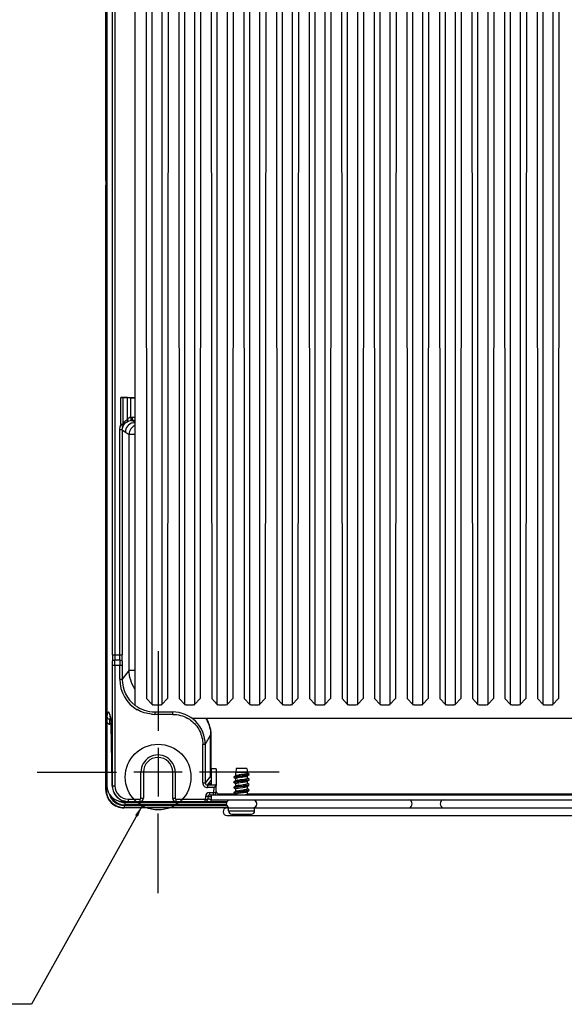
# Model space of a CAD drawing. Header units: inches. Extents: x 0 to 117, y 0 to 83.
# Tile 55 of 60: x 75.53 to 82.11, y 31.72 to 43.62. Entities that reach past the tile are written whole.
import ezdxf

# ---------------------------------------------------------------- set-up
doc = ezdxf.new("R2010")
doc.units = ezdxf.units.IN
doc.header["$LTSCALE"] = 6.431102
doc.header["$MEASUREMENT"] = 0
doc.linetypes.add('CENTER', pattern=[0.6, 0.375, -0.075, 0.075, -0.075])
doc.layers.get('0').update_dxf_attribs({"linetype": 'CONTINUOUS'})
doc.layers.add('DEFAULT_1', color=7, linetype='CENTER')
doc.styles.get("Standard").update_dxf_attribs({"font": 'txt', "width": 0.8})
doc.dimstyles.get("Standard").update_dxf_attribs({"dimtxt": 0.78125, "dimasz": 0.14, "dimexe": 0.18, "dimexo": 0.0625, "dimgap": 0.09, "dimtad": 1, "dimdec": 3, "dimzin": 4, "dimdsep": 46, "dimtxsty": 'STANDARD', "dimblk": '_FILLED', "dimblk1": '_FILLED', "dimblk2": '_FILLED', "dimcen": 0.09, "dimadec": 0, "dimazin": 0, "dimtp": 0.001, "dimtm": 0.001, "dimtfac": 1, "dimtdec": 3, "dimtofl": 0, "dimtmove": 0, "dimatfit": 3, "dimldrblk": '_FILLED', "dimfxl": 1, "dimtolj": 1, "dimtzin": 4, "dimarcsym": 0})

# ---------------------------------------------------------------- blocks, each defined once
blk = doc.blocks.new('_FILLED')
at = {"color": 0, "linetype": 'BYBLOCK'}
blk.add_solid([(0, 0), (-1, 0.143), (-1, -0.143)], dxfattribs=at)

msp = doc.modelspace()

# ---------------------------------------------------------------- linework, layer by layer
at = {"color": 7, "linetype": 'CONTINUOUS'}
for p, q in [((76.57, 41.684), (76.57, 52.811)), ((76.575, 41.995), (76.575, 52.612)), ((76.58, 51.398), (76.58, 35.162)), ((76.648, 35.948), (76.648, 50.988)), ((76.678, 50.988), (76.678, 35.948)), ((76.924, 35.337), (76.924, 49.441)), ((77.052, 49.441), (77.061, 35.42)), ((77.324, 49.441), (77.315, 35.42)), ((77.446, 49.441), (77.455, 35.42)), ((77.717, 49.441), (77.709, 35.42)), ((77.84, 49.441), (77.849, 35.42)), ((78.111, 49.441), (78.102, 35.42)), ((78.234, 49.441), (78.242, 35.42)), ((78.505, 49.441), (78.496, 35.42)), ((78.627, 49.441), (78.636, 35.42)), ((78.899, 49.441), (78.89, 35.42)), ((79.021, 49.441), (79.03, 35.42)), ((79.292, 49.441), (79.283, 35.42)), ((79.415, 49.441), (79.424, 35.42)), ((79.686, 49.441), (79.677, 35.42)), ((79.808, 49.441), (79.817, 35.42)), ((80.08, 49.441), (80.071, 35.42)), ((80.202, 49.441), (80.211, 35.42)), ((80.473, 49.441), (80.465, 35.42)), ((80.596, 49.441), (80.605, 35.42)), ((80.867, 49.441), (80.858, 35.42)), ((80.989, 49.441), (80.998, 35.42)), ((81.261, 49.441), (81.252, 35.42)), ((81.383, 49.441), (81.392, 35.42)), ((81.654, 49.441), (81.646, 35.42)), ((81.777, 49.441), (81.786, 35.42)), ((82.048, 49.441), (82.039, 35.42)), ((77.129, 35.347), (77.129, 49.358)), ((77.247, 49.358), (77.247, 35.347)), ((77.523, 35.347), (77.523, 49.358)), ((77.641, 49.358), (77.641, 35.347)), ((77.916, 35.347), (77.916, 49.358)), ((78.035, 49.358), (78.035, 35.347)), ((78.31, 35.347), (78.31, 49.358)), ((78.428, 49.358), (78.428, 35.347)), ((78.704, 35.347), (78.704, 49.358)), ((78.822, 49.358), (78.822, 35.347)), ((79.098, 35.347), (79.098, 49.358)), ((79.216, 49.358), (79.216, 35.347)), ((79.491, 35.347), (79.491, 49.358)), ((79.609, 49.358), (79.609, 35.347)), ((79.885, 35.347), (79.885, 49.358)), ((80.003, 49.358), (80.003, 35.347)), ((80.279, 35.347), (80.279, 49.358)), ((80.397, 49.358), (80.397, 35.347)), ((80.672, 35.347), (80.672, 49.358)), ((80.79, 49.358), (80.79, 35.347)), ((81.066, 35.347), (81.066, 49.358)), ((81.184, 49.358), (81.184, 35.347)), ((81.46, 35.347), (81.46, 49.358)), ((81.578, 49.358), (81.578, 35.347)), ((81.853, 35.347), (81.853, 49.358)), ((81.972, 49.358), (81.972, 35.347)), ((76.575, 41.967), (76.57, 41.684)), ((76.575, 41.995), (76.58, 41.995)), ((76.575, 41.995), (76.575, 41.967)), ((76.575, 34.319), (76.575, 41.856)), ((76.575, 41.856), (76.58, 41.854)), ((76.57, 41.682), (76.57, 41.684)), ((76.57, 41.571), (76.572, 41.684)), ((76.57, 41.574), (76.57, 41.573)), ((76.57, 34.314), (76.57, 41.571)), ((76.752, 38.735), (76.752, 39.059)), ((76.752, 39.059), (76.924, 39.059)), ((76.776, 39.059), (76.776, 38.735)), ((76.831, 39.057), (76.776, 39.059)), ((76.831, 38.795), (76.831, 39.057)), ((76.869, 39.056), (76.869, 38.82)), ((76.869, 39.056), (76.924, 39.056)), ((76.869, 38.82), (76.874, 38.781)), ((76.889, 38.821), (76.889, 38.782)), ((76.889, 38.821), (76.924, 38.821)), ((76.749, 38.722), (76.777, 38.711)), ((76.752, 38.735), (76.776, 38.735)), ((76.924, 38.758), (76.889, 38.782)), ((76.924, 38.782), (76.889, 38.782)), ((76.738, 35.948), (76.738, 38.666)), ((76.768, 38.666), (76.738, 38.666)), ((76.768, 38.666), (76.806, 38.64)), ((76.768, 38.666), (76.768, 35.948)), ((76.924, 38.613), (76.85, 38.613)), ((76.85, 35.764), (76.85, 38.613)), ((76.648, 35.948), (76.768, 35.948)), ((76.767, 35.819), (76.649, 35.819)), ((76.649, 34.365), (76.649, 35.819)), ((76.738, 35.883), (76.678, 35.883)), ((76.678, 35.819), (76.678, 34.365)), ((76.737, 35.653), (76.737, 35.819)), ((76.767, 35.819), (76.767, 35.653)), ((76.85, 35.764), (76.767, 35.653)), ((76.85, 35.764), (76.924, 35.764)), ((76.737, 35.653), (76.767, 35.653)), ((77.061, 35.42), (77.129, 35.347)), ((77.247, 35.347), (77.315, 35.42)), ((77.455, 35.42), (77.523, 35.347)), ((77.641, 35.347), (77.709, 35.42)), ((77.849, 35.42), (77.916, 35.347)), ((78.035, 35.347), (78.102, 35.42)), ((78.242, 35.42), (78.31, 35.347)), ((78.428, 35.347), (78.496, 35.42)), ((78.636, 35.42), (78.704, 35.347)), ((78.822, 35.347), (78.89, 35.42)), ((79.03, 35.42), (79.098, 35.347)), ((79.216, 35.347), (79.283, 35.42)), ((79.424, 35.42), (79.491, 35.347)), ((79.609, 35.347), (79.677, 35.42)), ((79.817, 35.42), (79.885, 35.347)), ((80.003, 35.347), (80.071, 35.42)), ((80.211, 35.42), (80.279, 35.347)), ((80.397, 35.347), (80.465, 35.42)), ((80.605, 35.42), (80.672, 35.347)), ((80.79, 35.347), (80.858, 35.42)), ((80.998, 35.42), (81.066, 35.347)), ((81.184, 35.347), (81.252, 35.42)), ((81.392, 35.42), (81.46, 35.347)), ((81.578, 35.347), (81.646, 35.42)), ((81.786, 35.42), (81.853, 35.347)), ((81.972, 35.347), (82.039, 35.42)), ((77.16, 35.259), (77.377, 35.259)), ((77.16, 35.259), (77.16, 35.229)), ((77.377, 35.229), (77.16, 35.229)), ((77.377, 35.229), (77.377, 35.259)), ((76.582, 35.136), (76.583, 34.365)), ((76.618, 35.109), (76.618, 35.169)), ((76.634, 35.108), (76.618, 35.109)), ((76.631, 35.159), (76.632, 35.15)), ((76.632, 35.155), (76.632, 35.15)), ((76.633, 35.143), (76.633, 35.14)), ((76.633, 35.14), (76.633, 35.135)), ((76.633, 35.135), (76.633, 35.128)), ((76.633, 35.128), (76.634, 35.118)), ((76.634, 35.118), (76.634, 35.107)), ((76.646, 34.42), (76.634, 35.107)), ((77.61, 35.182), (83.035, 35.182)), ((76.634, 35.098), (76.634, 35.098)), ((77.771, 34.865), (77.741, 34.865)), ((77.741, 34.401), (77.741, 34.865)), ((77.771, 34.865), (77.835, 34.977)), ((77.771, 34.865), (77.771, 34.401)), ((77.84, 34.977), (77.835, 34.977)), ((77.835, 34.484), (77.835, 34.977)), ((77.838, 34.977), (77.838, 34.485)), ((77.84, 34.977), (77.84, 34.57)), ((77.2, 34.823), (77.2, 34.238)), ((76.993, 34.531), (76.908, 34.531)), ((77.023, 34.531), (76.993, 34.531)), ((76.993, 34.216), (76.993, 34.531)), ((77.377, 34.531), (77.023, 34.531)), ((77.023, 34.531), (77.023, 34.216)), ((77.407, 34.531), (77.377, 34.531)), ((77.377, 34.216), (77.377, 34.531)), ((77.492, 34.531), (77.407, 34.531)), ((77.407, 34.531), (77.407, 34.216)), ((77.901, 34.57), (77.842, 34.57)), ((77.842, 34.57), (77.842, 34.379)), ((77.901, 34.57), (77.901, 34.379)), ((78.145, 34.573), (78.139, 34.526)), ((78.28, 34.526), (78.139, 34.526)), ((78.139, 34.489), (78.139, 34.526)), ((78.275, 34.573), (78.145, 34.573)), ((78.262, 34.511), (78.27, 34.513)), ((78.27, 34.513), (78.274, 34.514)), ((78.274, 34.514), (78.289, 34.514)), ((78.275, 34.573), (78.28, 34.526)), ((78.28, 34.514), (78.28, 34.526)), ((78.301, 34.507), (78.289, 34.514)), ((76.646, 34.42), (76.646, 34.421)), ((77.741, 34.401), (77.771, 34.401)), ((77.835, 34.484), (77.771, 34.401)), ((77.798, 34.373), (77.842, 34.43)), ((77.906, 34.458), (77.901, 34.458)), ((77.901, 34.284), (77.906, 34.458)), ((78.117, 34.474), (78.117, 34.468)), ((78.117, 34.411), (78.117, 34.405)), ((78.119, 34.403), (78.118, 34.404)), ((78.131, 34.483), (78.119, 34.476)), ((78.119, 34.466), (78.133, 34.458)), ((78.131, 34.42), (78.119, 34.413)), ((78.141, 34.489), (78.131, 34.483)), ((78.141, 34.426), (78.131, 34.42)), ((78.133, 34.458), (78.141, 34.453)), ((78.139, 34.426), (78.139, 34.453)), ((78.139, 34.363), (78.139, 34.39)), ((78.14, 34.481), (78.159, 34.484)), ((78.14, 34.457), (78.143, 34.459)), ((78.141, 34.489), (78.142, 34.49)), ((78.141, 34.418), (78.16, 34.421)), ((78.144, 34.476), (78.166, 34.479)), ((78.158, 34.495), (78.175, 34.498)), ((78.158, 34.4), (78.175, 34.403)), ((78.159, 34.484), (78.195, 34.488)), ((78.16, 34.421), (78.197, 34.425)), ((78.161, 34.415), (78.198, 34.42)), ((78.17, 34.434), (78.19, 34.437)), ((78.175, 34.403), (78.195, 34.406)), ((78.195, 34.488), (78.22, 34.491)), ((78.195, 34.406), (78.227, 34.41)), ((78.197, 34.425), (78.21, 34.427)), ((78.198, 34.42), (78.21, 34.421)), ((78.203, 34.483), (78.216, 34.485)), ((78.207, 34.471), (78.218, 34.472)), ((78.21, 34.427), (78.223, 34.428)), ((78.21, 34.421), (78.223, 34.422)), ((78.222, 34.442), (78.242, 34.445)), ((78.227, 34.41), (78.246, 34.413)), ((78.228, 34.474), (78.247, 34.477)), ((78.271, 34.482), (78.274, 34.483)), ((78.272, 34.419), (78.274, 34.419)), ((78.274, 34.483), (78.278, 34.484)), ((78.278, 34.484), (78.287, 34.489)), ((78.28, 34.458), (78.28, 34.484)), ((78.28, 34.395), (78.28, 34.421)), ((78.28, 34.392), (78.28, 34.393)), ((78.287, 34.489), (78.301, 34.498)), ((78.298, 34.434), (78.301, 34.435)), ((78.3, 34.497), (78.301, 34.498)), ((78.301, 34.498), (78.302, 34.499)), ((78.302, 34.444), (78.301, 34.444)), ((78.302, 34.505), (78.302, 34.506)), ((78.302, 34.499), (78.302, 34.5)), ((76.575, 34.319), (76.57, 34.314)), ((76.575, 34.319), (76.589, 34.319)), ((76.649, 34.365), (76.678, 34.365)), ((77.904, 34.373), (77.798, 34.373)), ((77.798, 34.373), (77.798, 34.344)), ((77.874, 34.344), (77.798, 34.344)), ((77.821, 34.284), (77.872, 34.284)), ((77.821, 34.284), (77.821, 34.255)), ((77.825, 34.38), (77.825, 34.388)), ((77.846, 34.379), (77.884, 34.379)), ((77.874, 34.344), (77.872, 34.284)), ((77.872, 34.284), (77.901, 34.284)), ((77.872, 34.255), (77.872, 34.284)), ((77.881, 34.351), (77.874, 34.344)), ((78.117, 34.348), (78.117, 34.342)), ((78.117, 34.286), (78.119, 34.287)), ((78.117, 34.285), (78.117, 34.279)), ((78.118, 34.349), (78.119, 34.35)), ((78.131, 34.357), (78.119, 34.35)), ((78.131, 34.294), (78.119, 34.287)), ((78.141, 34.363), (78.131, 34.357)), ((78.141, 34.3), (78.131, 34.294)), ((78.138, 34.355), (78.157, 34.358)), ((78.139, 34.3), (78.139, 34.327)), ((78.139, 34.292), (78.154, 34.294)), ((78.141, 34.363), (78.143, 34.364)), ((78.141, 34.3), (78.142, 34.301)), ((78.142, 34.301), (78.146, 34.303)), ((78.144, 34.27), (78.148, 34.271)), ((78.157, 34.358), (78.193, 34.362)), ((78.157, 34.352), (78.193, 34.356)), ((78.158, 34.306), (78.175, 34.309)), ((78.17, 34.276), (78.189, 34.279)), ((78.172, 34.339), (78.192, 34.342)), ((78.175, 34.309), (78.195, 34.312)), ((78.177, 34.372), (78.197, 34.375)), ((78.189, 34.298), (78.227, 34.303)), ((78.19, 34.293), (78.229, 34.297)), ((78.192, 34.342), (78.223, 34.347)), ((78.193, 34.362), (78.232, 34.366)), ((78.193, 34.356), (78.232, 34.36)), ((78.195, 34.312), (78.227, 34.316)), ((78.197, 34.375), (78.229, 34.38)), ((78.199, 34.28), (78.22, 34.284)), ((78.223, 34.347), (78.243, 34.35)), ((78.227, 34.316), (78.246, 34.319)), ((78.227, 34.303), (78.263, 34.307)), ((78.229, 34.38), (78.248, 34.383)), ((78.229, 34.297), (78.264, 34.301)), ((78.231, 34.285), (78.25, 34.288)), ((78.263, 34.307), (78.28, 34.309)), ((78.264, 34.301), (78.28, 34.304)), ((78.271, 34.293), (78.276, 34.294)), ((78.273, 34.356), (78.277, 34.358)), ((78.276, 34.294), (78.278, 34.295)), ((78.277, 34.358), (78.278, 34.358)), ((78.28, 34.332), (78.28, 34.358)), ((78.28, 34.269), (78.28, 34.295)), ((78.299, 34.308), (78.301, 34.309)), ((78.302, 34.38), (78.301, 34.381)), ((78.302, 34.318), (78.301, 34.318)), ((78.301, 34.309), (78.302, 34.309)), ((76.772, 34.176), (76.834, 34.176)), ((76.804, 34.167), (76.8, 34.163)), ((76.8, 34.163), (78.025, 34.163)), ((76.8, 34.163), (76.8, 34.135)), ((76.804, 34.176), (76.804, 34.167)), ((78.029, 34.167), (76.804, 34.167)), ((76.838, 34.206), (76.983, 34.206)), ((76.838, 34.206), (76.838, 34.176)), ((76.838, 34.176), (78.034, 34.176)), ((76.983, 34.176), (76.983, 34.206)), ((76.993, 34.216), (77.023, 34.216)), ((77.377, 34.216), (77.407, 34.216)), ((77.416, 34.206), (77.771, 34.206)), ((77.416, 34.206), (77.416, 34.176)), ((77.772, 34.237), (77.771, 34.206)), ((77.771, 34.206), (77.801, 34.205)), ((77.771, 34.176), (77.771, 34.206)), ((77.802, 34.236), (77.772, 34.237)), ((77.802, 34.236), (77.801, 34.205)), ((77.821, 34.255), (83.059, 34.255)), ((77.834, 34.236), (77.841, 34.236)), ((77.84, 34.205), (77.84, 34.177)), ((77.842, 34.255), (77.842, 34.196)), ((77.842, 34.196), (83.039, 34.196)), ((78.14, 34.265), (77.926, 34.265)), ((77.94, 34.265), (77.94, 34.258)), ((78.14, 34.265), (78.139, 34.266)), ((78.139, 34.255), (78.139, 34.264)), ((78.141, 34.268), (78.144, 34.27)), ((82.577, 34.265), (78.284, 34.265)), ((78.295, 34.259), (78.298, 34.26)), ((78.299, 34.261), (78.301, 34.261)), ((76.786, 34.098), (76.791, 34.103)), ((78.016, 34.098), (76.786, 34.098)), ((76.791, 34.13), (78.029, 34.13)), ((76.791, 34.13), (76.791, 34.103)), ((78.052, 34.103), (76.791, 34.103)), ((78.025, 34.135), (76.801, 34.135)), ((78.033, 34.101), (82.828, 34.101)), ((78.052, 34.062), (78.052, 34.101)), ((78.052, 34.062), (78.367, 34.062)), ((78.367, 34.062), (78.367, 34.101)), ((78.033, 34.006), (82.848, 34.006)), ((78.092, 34.022), (78.328, 34.022))]:
    msp.add_line(p, q, dxfattribs=at)
for points in [[(76.578, 41.866), (76.577, 41.864), (76.576, 41.863), (76.576, 41.862), (76.576, 41.861), (76.575, 41.86), (76.575, 41.859), (76.575, 41.858), (76.575, 41.857), (76.575, 41.856), (76.575, 41.856), (76.575, 41.855), (76.575, 41.854), (76.575, 41.854)], [(76.575, 41.855), (76.575, 41.855), (76.575, 41.856), (76.575, 41.856), (76.575, 41.856)], [(76.58, 41.869), (76.58, 41.869), (76.579, 41.868), (76.578, 41.867), (76.578, 41.866)], [(76.615, 35.228), (76.615, 35.229), (76.616, 35.227), (76.617, 35.222), (76.619, 35.215), (76.621, 35.207)], [(76.621, 35.207), (76.624, 35.197), (76.626, 35.186), (76.629, 35.173), (76.631, 35.159)], [(76.632, 35.15), (76.632, 35.15), (76.632, 35.149), (76.632, 35.148), (76.633, 35.147), (76.633, 35.146), (76.633, 35.145), (76.633, 35.143)], [(78.119, 34.403), (78.131, 34.396), (78.138, 34.392)], [(78.278, 34.421), (78.289, 34.428), (78.296, 34.432)], [(78.301, 34.444), (78.289, 34.452), (78.282, 34.456)], [(78.301, 34.381), (78.289, 34.389), (78.282, 34.393)], [(78.119, 34.34), (78.131, 34.333), (78.138, 34.329)], [(78.119, 34.277), (78.131, 34.27), (78.139, 34.266)], [(78.278, 34.358), (78.289, 34.365), (78.296, 34.369)], [(78.278, 34.295), (78.288, 34.301), (78.296, 34.306)], [(78.301, 34.318), (78.289, 34.326), (78.282, 34.33)], [(78.297, 34.258), (78.282, 34.267), (78.281, 34.267)]]:
    msp.add_lwpolyline(points, dxfattribs=at)
msp.add_circle((77.201, 34.471), 0.397, dxfattribs=at)
for centre, radius, start, end in [((76.922, 38.651), 0.17, 122.1785, 125.3935), ((76.917, 38.721), 0.113, 136.4099, 138.8267), ((76.924, 38.64), 0.118, 105.4716, 179.9676), ((76.969, 38.613), 0.118, 111.9876, 179.9898), ((76.891, 38.652), 0.13, 100.5195, 106.5628), ((76.889, 38.66), 0.122, 97.2249, 100.5488), ((77.107, 39.092), 0.543, 236.3503, 241.7861), ((83.526, 35.946), 6.878, 179.9808, 180.6182), ((81.619, 35.946), 4.941, 179.9822, 180.7292), ((72.125, 35.946), 4.613, 359.2188, 0.019), ((70.35, 35.946), 6.418, 359.3376, 0.0206), ((71.881, 35.82), 4.768, 359.985, 0.614), ((69.46, 35.821), 7.218, 359.9877, 0.499), ((83.477, 35.821), 6.739, 179.4654, 180.0131), ((81.216, 35.82), 4.449, 179.3421, 180.0161), ((77.16, 35.652), 0.423, 179.9752, 239.9725), ((77.16, 35.652), 0.394, 179.9843, 233.1349), ((77.16, 35.652), 0.423, 264.9112, 269.9817), ((77.377, 34.865), 0.393, 359.9949, 90.0048), ((76.619, 35.208), 0.0392, 258.746, 268.3892), ((74.677, 35.069), 1.958, 1.1601, 1.6637), ((73.84, 35.051), 2.795, 0.977, 1.1797), ((77.376, 34.864), 0.366, 53.7794, 59.9286), ((77.442, 34.977), 0.393, 27.97, 31.4764), ((77.438, 34.976), 0.404, 11.044, 30.8289), ((77.2, 34.531), 0.207, 359.9976, 179.9987), ((77.2, 34.531), 0.177, 0, 180), ((72.461, 34.351), 4.185, 0.1978, 0.9575), ((77.798, 34.401), 0.0571, 179.9905, 269.9943), ((77.798, 34.401), 0.0275, 179.9183, 270.0562), ((78.185, 34.199), 0.28, 99.4886, 100.1802), ((78.201, 34.105), 0.376, 98.6494, 99.4783), ((78.195, 34.08), 0.337, 99.1478, 99.4879), ((78.216, 33.942), 0.476, 97.9591, 99.0984), ((78.262, 33.618), 0.803, 97.224, 97.9812), ((78.227, 34.13), 0.34, 99.9878, 101.359), ((78.238, 34.034), 0.406, 99.6365, 100.8492), ((78.409, 32.483), 2.011, 96.2559, 96.96), ((78.268, 33.896), 0.577, 99.1073, 100.0078), ((78.317, 33.625), 0.884, 98.6289, 99.2624), ((78.333, 33.495), 0.984, 98.5514, 99.1219), ((78.418, 32.96), 1.557, 98.2566, 98.6376), ((78.449, 32.725), 1.762, 98.2235, 98.5588), ((78.841, 28.589), 5.929, 96.1808, 96.3069), ((78.728, 30.768), 3.708, 98.013, 98.3471), ((79.253, 27.169), 7.407, 98.0469, 98.2132), ((78.819, 30.165), 4.349, 98.086, 98.2258), ((77.52, 39.316), 4.925, 278.0654, 278.1914), ((77.784, 37.539), 3.066, 278.0929, 278.2922), ((77.562, 40.521), 6.072, 276.1808, 276.3038), ((77.856, 37.004), 2.558, 278.1292, 278.3642), ((77.711, 39.172), 4.708, 276.2008, 276.3535), ((77.93, 37.134), 2.722, 276.1823, 276.7104), ((77.94, 37.034), 2.627, 276.1898, 276.7368), ((78.006, 36.524), 2.05, 276.2515, 276.9409), ((77.967, 36.874), 2.397, 276.3505, 276.6408), ((78.148, 35.039), 0.602, 279.0416, 279.9119), ((76.791, 34.319), 0.217, 180.0059, 269.9941), ((76.772, 34.366), 0.189, 180.0908, 269.9475), ((76.84, 34.366), 0.193, 180.1965, 188.5931), ((76.835, 34.365), 0.189, 188.605, 270.0018), ((76.839, 34.365), 0.19, 180.0657, 197.9624), ((76.838, 34.365), 0.189, 198.0414, 251.9691), ((76.838, 34.365), 0.159, 180.0072, 270.0182), ((77.821, 34.235), 0.0492, 89.9998, 178.5002), ((77.872, 34.284), 0.0295, 270, 358.5), ((77.96, 34.314), 0.0591, 197.863, 270), ((78.184, 34.024), 0.272, 99.4638, 100.2831), ((78.185, 34.013), 0.277, 99.4758, 100.1684), ((78.204, 33.962), 0.393, 98.2853, 99.6082), ((78.201, 33.912), 0.379, 98.6439, 99.4648), ((78.233, 33.707), 0.587, 97.6449, 98.6246), ((78.245, 33.68), 0.678, 97.4443, 98.3135), ((78.278, 33.38), 0.923, 97.0479, 97.7286), ((78.283, 33.335), 0.962, 97.0002, 97.6618), ((78.228, 34.026), 0.35, 99.9096, 101.2563), ((78.235, 33.897), 0.385, 99.7424, 100.9916), ((78.247, 33.894), 0.452, 99.47, 100.5698), ((78.397, 32.403), 1.907, 96.276, 97.0092), ((78.408, 32.305), 1.999, 96.2591, 96.9622), ((78.272, 33.778), 0.602, 99.0651, 99.9362), ((78.493, 32.233), 2.068, 98.1697, 98.4595), ((77.921, 36.37), 2.107, 278.1723, 278.4565), ((78.154, 34.902), 0.559, 279.1481, 280.0758), ((78.184, 34.67), 0.388, 279.7437, 280.985), ((76.791, 34.319), 0.189, 195.3557, 270.0044), ((76.801, 34.328), 0.165, 240.0134, 252.0003), ((76.805, 34.333), 0.166, 248.2677, 263.9584), ((76.801, 34.329), 0.167, 252.0732, 269.9426), ((76.838, 34.367), 0.19, 252.0433, 269.9347), ((76.804, 34.331), 0.165, 263.9625, 269.9863), ((76.983, 34.216), 0.0394, 270, 360), ((76.983, 34.216), 0.00984, 270.0002, 0.003), ((77.416, 34.216), 0.0394, 180, 270), ((77.416, 34.216), 0.00984, 179.9998, 270.0002), ((77.771, 34.206), 0.0295, 270, 358.5), ((77.821, 34.235), 0.0197, 90, 178.5), ((77.806, 35.947), 1.742, 270.4975, 271.145), ((78.072, 34.148), 0.0475, 108.1627, 265.7143), ((78.191, 34.601), 0.349, 279.951, 281.2938), ((78.291, 34.282), 0.0225, 290.231, 292.8045), ((78.347, 34.148), 0.0475, 274.2857, 71.8373), ((78.033, 34.053), 0.0475, 90, 270), ((78.092, 34.062), 0.0394, 180, 270), ((78.328, 34.062), 0.0394, 270, 360)]:
    msp.add_arc(centre, radius, start, end, dxfattribs=at)
msp.add_ellipse((76.752, 39.058), major_axis=(0.0295, 0), ratio=0.026186, start_param=0.655696, end_param=1.570796, dxfattribs=at)
for points in [[(76.58, 41.958), (76.577, 41.96), (76.575, 41.963), (76.575, 41.967)], [(76.58, 41.869), (76.577, 41.865), (76.575, 41.86), (76.575, 41.856)], [(76.869, 38.82), (76.875, 38.821), (76.882, 38.822), (76.889, 38.821)], [(76.738, 38.666), (76.738, 38.685), (76.742, 38.704), (76.749, 38.722)], [(76.752, 38.735), (76.752, 38.731), (76.751, 38.726), (76.748, 38.723)], [(76.768, 38.666), (76.768, 38.681), (76.771, 38.697), (76.777, 38.711)], [(76.777, 38.711), (76.779, 38.718), (76.779, 38.727), (76.776, 38.735)], [(76.874, 38.781), (76.879, 38.782), (76.884, 38.782), (76.889, 38.781)], [(76.893, 38.754), (76.903, 38.757), (76.914, 38.758), (76.924, 38.758)], [(76.924, 35.534), (76.877, 35.6), (76.85, 35.684), (76.85, 35.764)], [(76.924, 35.337), (76.991, 35.288), (77.077, 35.259), (77.16, 35.259)], [(77.123, 35.231), (77.062, 35.236), (77.002, 35.256), (76.949, 35.286)], [(77.377, 35.229), (77.44, 35.229), (77.505, 35.212), (77.56, 35.181)], [(76.582, 35.136), (76.587, 35.122), (76.603, 35.109), (76.618, 35.109)], [(76.626, 35.19), (76.624, 35.199), (76.623, 35.208), (76.62, 35.217)], [(76.632, 35.156), (76.63, 35.167), (76.628, 35.178), (76.626, 35.19)], [(77.789, 35.162), (77.819, 35.105), (77.835, 35.04), (77.835, 34.977)], [(77.834, 35.053), (77.837, 35.028), (77.838, 35.002), (77.838, 34.977)], [(77.84, 34.977), (77.84, 35.002), (77.839, 35.028), (77.834, 35.053)], [(77.842, 34.466), (77.837, 34.471), (77.835, 34.478), (77.835, 34.484)], [(77.842, 34.472), (77.84, 34.476), (77.838, 34.48), (77.838, 34.485)], [(78.119, 34.476), (78.121, 34.477), (78.124, 34.478), (78.126, 34.478)], [(78.119, 34.413), (78.121, 34.414), (78.124, 34.415), (78.126, 34.415)], [(78.126, 34.478), (78.131, 34.48), (78.135, 34.48), (78.14, 34.481)], [(78.126, 34.415), (78.131, 34.417), (78.136, 34.418), (78.141, 34.418)], [(78.123, 34.289), (78.127, 34.29), (78.131, 34.291), (78.135, 34.291)], [(78.124, 34.352), (78.129, 34.353), (78.133, 34.354), (78.138, 34.355)], [(78.146, 34.303), (78.15, 34.304), (78.154, 34.305), (78.158, 34.306)], [(78.148, 34.271), (78.153, 34.273), (78.157, 34.274), (78.162, 34.274)], [(78.258, 34.29), (78.262, 34.29), (78.267, 34.291), (78.271, 34.293)], [(76.627, 34.245), (76.646, 34.205), (76.681, 34.17), (76.722, 34.152)], [(76.722, 34.152), (76.746, 34.141), (76.774, 34.135), (76.801, 34.135)], [(78.37, 34.193), (78.375, 34.19), (78.379, 34.185), (78.383, 34.18)], [(78.382, 34.116), (78.377, 34.109), (78.369, 34.102), (78.36, 34.101)]]:
    msp.add_open_spline(points, degree=3, dxfattribs=at)
for points, knots in [([(76.831, 39.057), (76.834, 39.057), (76.846, 39.057), (76.859, 39.056), (76.869, 39.056)], [0, 0, 0, 0, 0.200484, 1, 1, 1, 1]), ([(76.831, 38.795), (76.832, 38.792), (76.834, 38.78), (76.829, 38.767), (76.822, 38.762)], [0, 0, 0, 0, 0.285364, 1, 1, 1, 1]), ([(76.869, 38.82), (76.865, 38.819), (76.852, 38.815), (76.841, 38.806), (76.835, 38.799)], [0, 0, 0, 0, 0.268955, 1, 1, 1, 1]), ([(76.776, 38.735), (76.779, 38.741), (76.791, 38.762), (76.809, 38.78), (76.823, 38.79)], [0, 0, 0, 0, 0.273808, 1, 1, 1, 1]), ([(76.777, 38.711), (76.779, 38.717), (76.79, 38.737), (76.808, 38.754), (76.822, 38.762)], [0, 0, 0, 0, 0.291815, 1, 1, 1, 1]), ([(76.822, 38.762), (76.824, 38.764), (76.834, 38.769), (76.845, 38.774), (76.853, 38.777)], [0, 0, 0, 0, 0.202224, 1, 1, 1, 1]), ([(76.648, 35.871), (76.649, 35.875), (76.661, 35.883), (76.671, 35.883), (76.678, 35.883)], [0, 0, 0, 0, 0.368461, 1, 1, 1, 1]), ([(76.738, 35.883), (76.745, 35.883), (76.755, 35.882), (76.767, 35.875), (76.767, 35.871)], [0, 0, 0, 0, 0.630404, 1, 1, 1, 1]), ([(77.129, 35.347), (77.129, 35.345), (77.138, 35.347), (77.147, 35.345), (77.167, 35.346), (77.188, 35.345), (77.209, 35.346), (77.229, 35.345), (77.238, 35.347), (77.247, 35.345), (77.247, 35.347)], [0, 0, 0, 0, 0.038396, 0.146788, 0.308833, 0.499965, 0.691101, 0.853168, 0.961595, 1, 1, 1, 1]), ([(77.523, 35.347), (77.523, 35.345), (77.532, 35.347), (77.541, 35.345), (77.561, 35.346), (77.582, 35.345), (77.603, 35.346), (77.623, 35.345), (77.632, 35.347), (77.641, 35.345), (77.641, 35.347)], [0, 0, 0, 0, 0.038396, 0.146788, 0.308833, 0.499965, 0.691101, 0.853168, 0.961595, 1, 1, 1, 1]), ([(77.916, 35.347), (77.916, 35.345), (77.926, 35.347), (77.935, 35.345), (77.954, 35.346), (77.976, 35.345), (77.997, 35.346), (78.016, 35.345), (78.025, 35.347), (78.035, 35.345), (78.035, 35.347)], [0, 0, 0, 0, 0.038396, 0.146788, 0.308833, 0.499965, 0.691101, 0.853168, 0.961595, 1, 1, 1, 1]), ([(78.31, 35.347), (78.31, 35.345), (78.319, 35.347), (78.328, 35.345), (78.348, 35.346), (78.369, 35.345), (78.39, 35.346), (78.41, 35.345), (78.419, 35.347), (78.428, 35.345), (78.428, 35.347)], [0, 0, 0, 0, 0.038396, 0.146788, 0.308833, 0.499965, 0.691101, 0.853168, 0.961595, 1, 1, 1, 1]), ([(78.704, 35.347), (78.704, 35.345), (78.713, 35.347), (78.722, 35.345), (78.742, 35.346), (78.763, 35.345), (78.784, 35.346), (78.804, 35.345), (78.813, 35.347), (78.822, 35.345), (78.822, 35.347)], [0, 0, 0, 0, 0.038396, 0.146788, 0.308833, 0.499965, 0.691101, 0.853168, 0.961595, 1, 1, 1, 1]), ([(79.098, 35.347), (79.098, 35.345), (79.107, 35.347), (79.116, 35.345), (79.136, 35.346), (79.157, 35.345), (79.178, 35.346), (79.197, 35.345), (79.206, 35.347), (79.216, 35.345), (79.216, 35.347)], [0, 0, 0, 0, 0.038396, 0.146788, 0.308833, 0.499965, 0.691101, 0.853168, 0.961595, 1, 1, 1, 1]), ([(79.491, 35.347), (79.491, 35.345), (79.501, 35.347), (79.51, 35.345), (79.529, 35.346), (79.55, 35.345), (79.571, 35.346), (79.591, 35.345), (79.6, 35.347), (79.609, 35.345), (79.609, 35.347)], [0, 0, 0, 0, 0.038396, 0.146788, 0.308833, 0.499965, 0.691101, 0.853168, 0.961595, 1, 1, 1, 1]), ([(79.885, 35.347), (79.885, 35.345), (79.894, 35.347), (79.903, 35.345), (79.923, 35.346), (79.944, 35.345), (79.965, 35.346), (79.985, 35.345), (79.994, 35.347), (80.003, 35.345), (80.003, 35.347)], [0, 0, 0, 0, 0.038396, 0.146788, 0.308833, 0.499965, 0.691101, 0.853168, 0.961595, 1, 1, 1, 1]), ([(80.279, 35.347), (80.279, 35.345), (80.288, 35.347), (80.297, 35.345), (80.317, 35.346), (80.338, 35.345), (80.359, 35.346), (80.378, 35.345), (80.388, 35.347), (80.397, 35.345), (80.397, 35.347)], [0, 0, 0, 0, 0.038396, 0.146788, 0.308833, 0.499965, 0.691101, 0.853168, 0.961595, 1, 1, 1, 1]), ([(80.672, 35.347), (80.672, 35.345), (80.682, 35.347), (80.691, 35.345), (80.71, 35.346), (80.731, 35.345), (80.752, 35.346), (80.772, 35.345), (80.781, 35.347), (80.79, 35.345), (80.79, 35.347)], [0, 0, 0, 0, 0.038396, 0.146788, 0.308833, 0.499965, 0.691101, 0.853168, 0.961595, 1, 1, 1, 1]), ([(81.066, 35.347), (81.066, 35.345), (81.075, 35.347), (81.084, 35.345), (81.104, 35.346), (81.125, 35.345), (81.146, 35.346), (81.166, 35.345), (81.175, 35.347), (81.184, 35.345), (81.184, 35.347)], [0, 0, 0, 0, 0.038396, 0.146788, 0.308833, 0.499965, 0.691101, 0.853168, 0.961595, 1, 1, 1, 1]), ([(81.46, 35.347), (81.46, 35.345), (81.469, 35.347), (81.478, 35.345), (81.498, 35.346), (81.519, 35.345), (81.54, 35.346), (81.56, 35.345), (81.569, 35.347), (81.578, 35.345), (81.578, 35.347)], [0, 0, 0, 0, 0.038396, 0.146788, 0.308833, 0.499965, 0.691101, 0.853168, 0.961595, 1, 1, 1, 1]), ([(81.853, 35.347), (81.853, 35.345), (81.863, 35.347), (81.872, 35.345), (81.891, 35.346), (81.913, 35.345), (81.934, 35.346), (81.953, 35.345), (81.962, 35.347), (81.972, 35.345), (81.972, 35.347)], [0, 0, 0, 0, 0.038396, 0.146788, 0.308833, 0.499965, 0.691101, 0.853168, 0.961595, 1, 1, 1, 1]), ([(76.62, 35.217), (76.619, 35.223), (76.616, 35.233), (76.611, 35.245), (76.607, 35.254), (76.596, 35.258), (76.586, 35.234), (76.582, 35.22), (76.58, 35.208)], [0, 0, 0, 0, 0.188464, 0.325029, 0.413217, 0.467407, 0.634751, 1, 1, 1, 1]), ([(76.58, 35.208), (76.58, 35.199), (76.586, 35.181), (76.603, 35.171), (76.612, 35.17)], [0, 0, 0, 0, 0.498761, 1, 1, 1, 1]), ([(76.58, 35.162), (76.58, 35.159), (76.58, 35.15), (76.581, 35.142), (76.582, 35.136)], [0, 0, 0, 0, 0.357143, 1, 1, 1, 1]), ([(76.618, 35.169), (76.619, 35.171), (76.621, 35.179), (76.623, 35.188), (76.625, 35.193)], [0, 0, 0, 0, 0.281411, 1, 1, 1, 1]), ([(76.632, 35.156), (76.632, 35.154), (76.633, 35.144), (76.633, 35.134), (76.634, 35.126)], [0, 0, 0, 0, 0.137358, 1, 1, 1, 1]), ([(77.592, 35.159), (77.638, 35.126), (77.715, 35.036), (77.741, 34.922), (77.741, 34.865)], [0, 0, 0, 0, 0.499987, 1, 1, 1, 1]), ([(78.226, 34.505), (78.23, 34.506), (78.242, 34.507), (78.254, 34.509), (78.262, 34.511)], [0, 0, 0, 0, 0.280259, 1, 1, 1, 1]), ([(77.842, 34.388), (77.838, 34.388), (77.834, 34.387), (77.825, 34.389), (77.825, 34.388)], [0, 0, 0, 0, 0.72185, 1, 1, 1, 1]), ([(77.835, 34.484), (77.835, 34.484), (77.836, 34.484), (77.837, 34.485), (77.838, 34.485)], [0, 0, 0, 0, 0.295016, 1, 1, 1, 1]), ([(78.117, 34.474), (78.117, 34.475), (78.118, 34.475), (78.118, 34.476), (78.119, 34.476)], [0, 0, 0, 0, 0.417533, 1, 1, 1, 1]), ([(78.117, 34.468), (78.117, 34.47), (78.126, 34.472), (78.131, 34.474), (78.136, 34.475)], [0, 0, 0, 0, 0.288271, 1, 1, 1, 1]), ([(78.119, 34.466), (78.118, 34.466), (78.118, 34.467), (78.117, 34.467), (78.117, 34.467)], [0, 0, 0, 0, 0.567938, 1, 1, 1, 1]), ([(78.117, 34.411), (78.117, 34.411), (78.118, 34.412), (78.118, 34.413), (78.119, 34.413)], [0, 0, 0, 0, 0.403243, 1, 1, 1, 1]), ([(78.117, 34.405), (78.117, 34.407), (78.128, 34.41), (78.134, 34.411), (78.139, 34.412)], [0, 0, 0, 0, 0.285467, 1, 1, 1, 1]), ([(78.118, 34.404), (78.117, 34.404), (78.117, 34.405), (78.117, 34.405), (78.117, 34.405)], [0, 0, 0, 0, 0.544996, 1, 1, 1, 1]), ([(78.14, 34.485), (78.14, 34.486), (78.139, 34.486), (78.139, 34.487), (78.139, 34.487)], [0, 0, 0, 0, 0.559275, 1, 1, 1, 1]), ([(78.139, 34.455), (78.139, 34.456), (78.14, 34.456), (78.14, 34.457), (78.14, 34.457)], [0, 0, 0, 0, 0.430737, 1, 1, 1, 1]), ([(78.139, 34.392), (78.139, 34.392), (78.139, 34.393), (78.14, 34.394), (78.14, 34.394)], [0, 0, 0, 0, 0.446411, 1, 1, 1, 1]), ([(78.14, 34.394), (78.14, 34.394), (78.141, 34.395), (78.142, 34.395), (78.143, 34.395)], [0, 0, 0, 0, 0.442572, 1, 1, 1, 1]), ([(78.141, 34.426), (78.142, 34.427), (78.149, 34.43), (78.156, 34.431), (78.162, 34.432)], [0, 0, 0, 0, 0.160621, 1, 1, 1, 1]), ([(78.142, 34.49), (78.143, 34.49), (78.148, 34.492), (78.154, 34.494), (78.158, 34.495)], [0, 0, 0, 0, 0.180072, 1, 1, 1, 1]), ([(78.143, 34.459), (78.144, 34.459), (78.15, 34.461), (78.155, 34.462), (78.16, 34.463)], [0, 0, 0, 0, 0.185522, 1, 1, 1, 1]), ([(78.143, 34.395), (78.143, 34.396), (78.149, 34.398), (78.154, 34.399), (78.158, 34.4)], [0, 0, 0, 0, 0.181756, 1, 1, 1, 1]), ([(78.244, 34.494), (78.248, 34.494), (78.26, 34.495), (78.272, 34.497), (78.28, 34.498)], [0, 0, 0, 0, 0.280379, 1, 1, 1, 1]), ([(78.246, 34.413), (78.249, 34.414), (78.257, 34.415), (78.266, 34.417), (78.272, 34.419)], [0, 0, 0, 0, 0.29778, 1, 1, 1, 1]), ([(78.247, 34.477), (78.25, 34.477), (78.258, 34.478), (78.266, 34.48), (78.271, 34.482)], [0, 0, 0, 0, 0.295926, 1, 1, 1, 1]), ([(78.248, 34.431), (78.251, 34.431), (78.262, 34.433), (78.273, 34.434), (78.28, 34.435)], [0, 0, 0, 0, 0.27912, 1, 1, 1, 1]), ([(78.248, 34.425), (78.251, 34.426), (78.262, 34.427), (78.273, 34.428), (78.28, 34.43)], [0, 0, 0, 0, 0.278852, 1, 1, 1, 1]), ([(78.248, 34.383), (78.255, 34.384), (78.265, 34.386), (78.278, 34.389), (78.28, 34.392)], [0, 0, 0, 0, 0.671954, 1, 1, 1, 1]), ([(78.251, 34.446), (78.258, 34.447), (78.267, 34.45), (78.279, 34.452), (78.28, 34.455)], [0, 0, 0, 0, 0.688474, 1, 1, 1, 1]), ([(78.254, 34.489), (78.261, 34.49), (78.27, 34.491), (78.278, 34.492), (78.28, 34.493)], [0, 0, 0, 0, 0.778791, 1, 1, 1, 1]), ([(78.274, 34.419), (78.275, 34.42), (78.276, 34.42), (78.278, 34.421), (78.278, 34.421)], [0, 0, 0, 0, 0.556976, 1, 1, 1, 1]), ([(78.28, 34.487), (78.28, 34.487), (78.28, 34.488), (78.279, 34.488), (78.279, 34.489)], [0, 0, 0, 0, 0.425299, 1, 1, 1, 1]), ([(78.28, 34.424), (78.28, 34.424), (78.28, 34.425), (78.279, 34.425), (78.279, 34.425)], [0, 0, 0, 0, 0.434091, 1, 1, 1, 1]), ([(78.28, 34.498), (78.285, 34.499), (78.292, 34.501), (78.301, 34.503), (78.302, 34.505)], [0, 0, 0, 0, 0.670211, 1, 1, 1, 1]), ([(78.28, 34.493), (78.283, 34.493), (78.289, 34.494), (78.296, 34.495), (78.3, 34.497)], [0, 0, 0, 0, 0.332799, 1, 1, 1, 1]), ([(78.28, 34.456), (78.28, 34.456), (78.28, 34.456), (78.28, 34.456), (78.28, 34.457)], [0, 0, 0, 0, 0.467727, 1, 1, 1, 1]), ([(78.28, 34.435), (78.286, 34.436), (78.292, 34.438), (78.302, 34.44), (78.302, 34.443)], [0, 0, 0, 0, 0.714391, 1, 1, 1, 1]), ([(78.28, 34.43), (78.282, 34.43), (78.288, 34.431), (78.294, 34.432), (78.298, 34.434)], [0, 0, 0, 0, 0.31519, 1, 1, 1, 1]), ([(78.302, 34.506), (78.302, 34.506), (78.302, 34.507), (78.301, 34.507), (78.301, 34.507)], [0, 0, 0, 0, 0.42526, 1, 1, 1, 1]), ([(78.301, 34.435), (78.301, 34.435), (78.302, 34.435), (78.302, 34.436), (78.302, 34.437)], [0, 0, 0, 0, 0.598249, 1, 1, 1, 1]), ([(78.302, 34.443), (78.302, 34.443), (78.302, 34.443), (78.302, 34.444), (78.302, 34.444)], [0, 0, 0, 0, 0.445733, 1, 1, 1, 1]), ([(76.57, 34.314), (76.57, 34.258), (76.617, 34.143), (76.732, 34.098), (76.788, 34.098)], [0, 0, 0, 0, 0.500097, 1, 1, 1, 1]), ([(77.825, 34.38), (77.825, 34.379), (77.829, 34.38), (77.834, 34.379), (77.841, 34.379), (77.846, 34.379)], [0, 0, 0, 0, 0.077972, 0.295997, 1, 1, 1, 1]), ([(77.904, 34.373), (77.903, 34.372), (77.895, 34.365), (77.888, 34.358), (77.881, 34.351)], [0, 0, 0, 0, 0.103064, 1, 1, 1, 1]), ([(77.884, 34.379), (77.889, 34.379), (77.896, 34.38), (77.901, 34.379), (77.904, 34.379), (77.904, 34.379)], [0, 0, 0, 0, 0.704797, 0.922389, 1, 1, 1, 1]), ([(78.117, 34.348), (78.117, 34.348), (78.117, 34.349), (78.118, 34.349), (78.118, 34.349)], [0, 0, 0, 0, 0.443874, 1, 1, 1, 1]), ([(78.117, 34.342), (78.117, 34.344), (78.127, 34.347), (78.133, 34.348), (78.138, 34.349)], [0, 0, 0, 0, 0.286289, 1, 1, 1, 1]), ([(78.119, 34.34), (78.118, 34.34), (78.118, 34.341), (78.117, 34.342), (78.117, 34.342)], [0, 0, 0, 0, 0.599188, 1, 1, 1, 1]), ([(78.117, 34.279), (78.117, 34.281), (78.126, 34.283), (78.131, 34.285), (78.136, 34.286)], [0, 0, 0, 0, 0.288539, 1, 1, 1, 1]), ([(78.119, 34.277), (78.118, 34.277), (78.118, 34.278), (78.117, 34.278), (78.117, 34.278)], [0, 0, 0, 0, 0.568355, 1, 1, 1, 1]), ([(78.119, 34.35), (78.119, 34.35), (78.121, 34.351), (78.123, 34.352), (78.124, 34.352)], [0, 0, 0, 0, 0.419776, 1, 1, 1, 1]), ([(78.119, 34.287), (78.119, 34.287), (78.121, 34.288), (78.122, 34.288), (78.123, 34.289)], [0, 0, 0, 0, 0.432408, 1, 1, 1, 1]), ([(78.14, 34.36), (78.139, 34.36), (78.139, 34.36), (78.139, 34.361), (78.139, 34.361)], [0, 0, 0, 0, 0.53374, 1, 1, 1, 1]), ([(78.139, 34.329), (78.139, 34.33), (78.14, 34.331), (78.141, 34.331), (78.142, 34.332)], [0, 0, 0, 0, 0.394991, 1, 1, 1, 1]), ([(78.142, 34.332), (78.143, 34.332), (78.15, 34.335), (78.158, 34.337), (78.164, 34.338)], [0, 0, 0, 0, 0.164267, 1, 1, 1, 1]), ([(78.143, 34.364), (78.144, 34.365), (78.15, 34.367), (78.155, 34.368), (78.16, 34.369)], [0, 0, 0, 0, 0.18659, 1, 1, 1, 1]), ([(78.232, 34.366), (78.236, 34.367), (78.252, 34.369), (78.269, 34.371), (78.28, 34.372)], [0, 0, 0, 0, 0.282948, 1, 1, 1, 1]), ([(78.232, 34.36), (78.236, 34.361), (78.253, 34.363), (78.269, 34.365), (78.28, 34.367)], [0, 0, 0, 0, 0.28294, 1, 1, 1, 1]), ([(78.246, 34.319), (78.254, 34.321), (78.265, 34.323), (78.278, 34.325), (78.28, 34.328)], [0, 0, 0, 0, 0.667291, 1, 1, 1, 1]), ([(78.252, 34.351), (78.254, 34.352), (78.261, 34.353), (78.268, 34.355), (78.273, 34.356)], [0, 0, 0, 0, 0.296843, 1, 1, 1, 1]), ([(78.28, 34.33), (78.28, 34.33), (78.28, 34.331), (78.28, 34.331), (78.279, 34.331)], [0, 0, 0, 0, 0.438118, 1, 1, 1, 1]), ([(78.28, 34.372), (78.286, 34.373), (78.292, 34.375), (78.301, 34.377), (78.302, 34.379)], [0, 0, 0, 0, 0.680494, 1, 1, 1, 1]), ([(78.28, 34.367), (78.283, 34.367), (78.29, 34.368), (78.297, 34.369), (78.301, 34.372)], [0, 0, 0, 0, 0.344647, 1, 1, 1, 1]), ([(78.28, 34.328), (78.28, 34.329), (78.28, 34.329), (78.28, 34.329), (78.28, 34.33)], [0, 0, 0, 0, 0.532812, 1, 1, 1, 1]), ([(78.28, 34.309), (78.285, 34.31), (78.292, 34.312), (78.3, 34.314), (78.302, 34.315)], [0, 0, 0, 0, 0.65895, 1, 1, 1, 1]), ([(78.28, 34.304), (78.282, 34.304), (78.289, 34.305), (78.295, 34.306), (78.299, 34.308)], [0, 0, 0, 0, 0.326264, 1, 1, 1, 1]), ([(78.301, 34.372), (78.301, 34.372), (78.302, 34.372), (78.302, 34.373), (78.302, 34.373)], [0, 0, 0, 0, 0.565964, 1, 1, 1, 1]), ([(78.302, 34.317), (78.302, 34.317), (78.302, 34.317), (78.302, 34.318), (78.302, 34.318)], [0, 0, 0, 0, 0.433067, 1, 1, 1, 1]), ([(78.302, 34.315), (78.302, 34.316), (78.302, 34.316), (78.302, 34.316), (78.302, 34.317)], [0, 0, 0, 0, 0.551021, 1, 1, 1, 1]), ([(78.302, 34.309), (78.302, 34.31), (78.302, 34.31), (78.302, 34.31), (78.302, 34.311)], [0, 0, 0, 0, 0.550024, 1, 1, 1, 1]), ([(77.821, 34.205), (77.816, 34.205), (77.809, 34.204), (77.804, 34.205), (77.801, 34.205), (77.801, 34.205)], [0, 0, 0, 0, 0.732011, 0.931075, 1, 1, 1, 1]), ([(77.802, 34.236), (77.802, 34.237), (77.807, 34.235), (77.812, 34.237), (77.823, 34.236), (77.83, 34.236), (77.834, 34.236)], [0, 0, 0, 0, 0.073383, 0.28289, 0.604402, 1, 1, 1, 1]), ([(78.139, 34.266), (78.139, 34.267), (78.14, 34.268), (78.14, 34.268), (78.141, 34.268)], [0, 0, 0, 0, 0.415799, 1, 1, 1, 1]), ([(78.26, 34.259), (78.265, 34.26), (78.271, 34.261), (78.28, 34.264), (78.28, 34.266)], [0, 0, 0, 0, 0.684056, 1, 1, 1, 1]), ([(78.301, 34.261), (78.301, 34.262), (78.302, 34.262), (78.302, 34.263), (78.302, 34.263)], [0, 0, 0, 0, 0.588214, 1, 1, 1, 1]), ([(80.27, 34.148), (80.27, 34.16), (80.265, 34.182), (80.245, 34.196), (80.236, 34.196)], [0, 0, 0, 0, 0.559831, 1, 1, 1, 1]), ([(80.644, 34.196), (80.635, 34.196), (80.615, 34.182), (80.61, 34.16), (80.61, 34.148)], [0, 0, 0, 0, 0.440169, 1, 1, 1, 1]), ([(80.236, 34.101), (80.245, 34.101), (80.265, 34.115), (80.27, 34.137), (80.27, 34.148)], [0, 0, 0, 0, 0.440169, 1, 1, 1, 1]), ([(80.61, 34.148), (80.61, 34.137), (80.615, 34.115), (80.635, 34.101), (80.644, 34.101)], [0, 0, 0, 0, 0.559831, 1, 1, 1, 1])]:
    msp.add_open_spline(points, degree=3, knots=knots, dxfattribs=at)
at = {"layer": 'DEFAULT_1', "color": 7, "linetype": 'CENTER'}
for p, q in [((77.2, 35.992), (77.2, 35.031)), ((75.738, 34.531), (76.7, 34.531)), ((78.662, 34.531), (77.7, 34.531)), ((77.2, 33.069), (77.2, 34.031))]:
    msp.add_line(p, q, dxfattribs=at)

# ---------------------------------------------------------------- leaders
at = {"color": 7, "linetype": 'CONTINUOUS'}
msp.add_leader([(77.008, 34.124), (75.67, 31.725), (74.42, 31.725)], dimstyle='STANDARD', override={"dimtad": 0}, dxfattribs=at)

doc.saveas('drawing.dxf')
